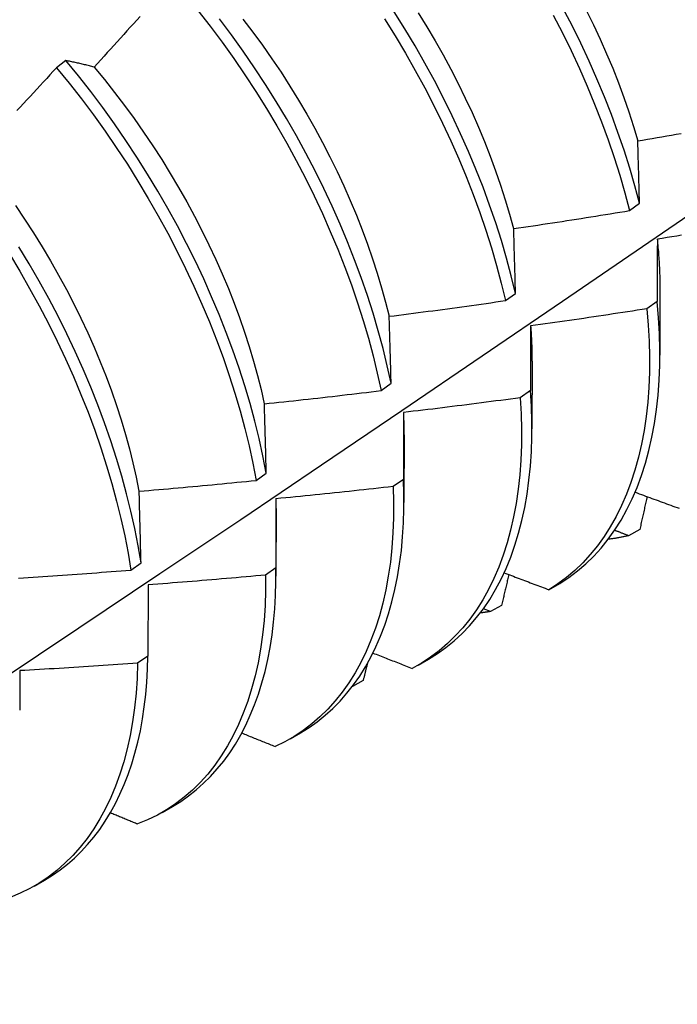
# Model space of a CAD drawing. Header units: inches. Extents: x 13 to 154, y 13 to 90.
# Tile 44 of 53: x 137.923 to 138.102, y 63.106 to 63.374. Entities that reach past the tile are written whole.
import ezdxf

# ---------------------------------------------------------------- set-up
doc = ezdxf.new("R2010")
doc.units = ezdxf.units.IN
doc.header["$MEASUREMENT"] = 0
doc.layers.add('Visible Edges(ANSI)', color=7, linetype='Continuous', lineweight=25)

msp = doc.modelspace()

# ---------------------------------------------------------------- linework, layer by layer
at = {"layer": 'Visible Edges(ANSI)'}
for p, q in [((137.93545, 63.36237), (137.9329, 63.36044)), ((138.08869, 63.32159), (138.09141, 63.32357)), ((138.09697, 63.30066), (138.09695, 63.28222)), ((138.05496, 63.29709), (138.05769, 63.29906)), ((138.09621, 63.29684), (138.09343, 63.29488)), ((138.06218, 63.28062), (138.06215, 63.26218)), ((138.02112, 63.27262), (138.02386, 63.27459)), ((138.06177, 63.27262), (138.05898, 63.27066)), ((138.02738, 63.26058), (138.02735, 63.24214)), ((137.98716, 63.24819), (137.98991, 63.25016)), ((138.02721, 63.24846), (138.02442, 63.24652)), ((137.99258, 63.24054), (137.99255, 63.2221)), ((138.09147, 63.23481), (138.08844, 63.23314)), ((137.95309, 63.2238), (137.95585, 63.22577)), ((137.99254, 63.22438), (137.98973, 63.22244)), ((137.95778, 63.21977), (137.95774, 63.20037)), ((138.06677, 63.21844), (138.06977, 63.22017)), ((138.05389, 63.21418), (138.05085, 63.21252)), ((138.05085, 63.21252), (138.04894, 63.21327)), ((137.95774, 63.20037), (137.95493, 63.19843)), ((138.0312, 63.19794), (138.03401, 63.19956)), ((138.01624, 63.19371), (138.01334, 63.19213)), ((137.9964, 63.1779), (137.99922, 63.17952)), ((137.96161, 63.15786), (137.96442, 63.15948)), ((137.92681, 63.13782), (137.92962, 63.13944))]:
    msp.add_line(p, q, dxfattribs=at)
at = {"layer": 'Visible Edges(ANSI)', "flags": 128}
for points in [[(137.97131, 63.37604), (137.97464, 63.37176), (137.97788, 63.36741), (137.98105, 63.36298), (137.98412, 63.35849), (137.98711, 63.35393), (137.99, 63.34931), (137.99279, 63.34465), (137.99549, 63.33994), (137.99807, 63.33519), (138.00056, 63.3304), (138.00293, 63.32559), (138.00519, 63.32076), (138.00733, 63.31592), (138.00936, 63.31106), (138.01127, 63.3062), (138.01305, 63.30135), (138.01472, 63.2965), (138.01626, 63.29167), (138.01767, 63.28686), (138.01895, 63.28208), (138.0201, 63.27733), (138.02112, 63.27262)], [(138.05769, 63.29906), (138.05654, 63.30381), (138.05525, 63.3086), (138.05384, 63.31341), (138.0523, 63.31824), (138.05064, 63.32309), (138.04885, 63.32794), (138.04694, 63.3328), (138.04491, 63.33766), (138.04276, 63.3425), (138.0405, 63.34733), (138.03813, 63.35214), (138.03564, 63.35693), (138.03305, 63.36167), (138.03036, 63.36639), (138.02756, 63.37105), (138.02467, 63.37566)], [(138.03118, 63.3754), (138.03353, 63.37161), (138.0358, 63.36778), (138.03798, 63.36392), (138.04008, 63.36004), (138.0421, 63.35612), (138.04402, 63.35219), (138.04586, 63.34825), (138.0476, 63.34429), (138.04925, 63.34033), (138.05081, 63.33636), (138.05227, 63.3324), (138.05363, 63.32845), (138.0549, 63.32451), (138.05607, 63.32058), (138.05714, 63.31668)], [(138.06797, 63.3747), (138.07044, 63.36991), (138.0728, 63.3651), (138.07505, 63.36027), (138.07718, 63.35542), (138.07919, 63.35056), (138.08108, 63.3457), (138.08286, 63.34085), (138.0845, 63.336), (138.08603, 63.33117), (138.08742, 63.32637), (138.08869, 63.32159)], [(138.09141, 63.32357), (138.09013, 63.32835), (138.08873, 63.33316), (138.08719, 63.33799), (138.08554, 63.34284), (138.08376, 63.34769), (138.08185, 63.35255), (138.07983, 63.35741), (138.07769, 63.36225), (138.07544, 63.36709), (138.07307, 63.3719), (138.07059, 63.37668)], [(138.07692, 63.37607), (138.07885, 63.37214), (138.0807, 63.36819), (138.08245, 63.36424), (138.08411, 63.36028), (138.08567, 63.35631), (138.08713, 63.35236), (138.08849, 63.34841), (138.08975, 63.34447), (138.09091, 63.34055)], [(137.9556, 63.3744), (137.95471, 63.37341), (137.95382, 63.37242), (137.95293, 63.37143), (137.95204, 63.37045), (137.95115, 63.36946), (137.95026, 63.36848), (137.94937, 63.36749), (137.94848, 63.36651), (137.94758, 63.36553), (137.94669, 63.36454), (137.94579, 63.36356), (137.9449, 63.36258), (137.944, 63.3616), (137.9431, 63.36063)], [(138.02386, 63.27459), (138.02283, 63.27931), (138.02167, 63.28406), (138.02038, 63.28884), (138.01895, 63.29365), (138.01741, 63.29849), (138.01574, 63.30333), (138.01394, 63.30819), (138.01202, 63.31305), (138.00999, 63.3179), (138.00783, 63.32275), (138.00556, 63.32758), (138.00318, 63.33239), (138.00069, 63.33717), (137.9981, 63.34192), (137.9954, 63.34662), (137.9926, 63.35129), (137.9897, 63.3559), (137.9867, 63.36045), (137.98362, 63.36494), (137.98045, 63.36936), (137.9772, 63.37371)], [(137.98353, 63.37368), (137.98623, 63.37014), (137.98886, 63.36655), (137.99143, 63.3629), (137.99392, 63.3592), (137.99634, 63.35545), (137.99868, 63.35166), (138.00094, 63.34783), (138.00312, 63.34397), (138.00522, 63.34008), (138.00723, 63.33616), (138.00916, 63.33223), (138.011, 63.32828), (138.01275, 63.32432), (138.01441, 63.32035), (138.01597, 63.31638), (138.01744, 63.31242), (138.01882, 63.30847), (138.0201, 63.30452), (138.02128, 63.3006), (138.02236, 63.2967), (138.02333, 63.29283)], [(138.02208, 63.3737), (138.02497, 63.36908), (138.02775, 63.36441), (138.03044, 63.3597), (138.03302, 63.35494), (138.0355, 63.35016), (138.03786, 63.34535), (138.04012, 63.34051), (138.04225, 63.33567), (138.04428, 63.33081), (138.04618, 63.32595), (138.04796, 63.3211), (138.04961, 63.31625), (138.05114, 63.31142), (138.05254, 63.30661), (138.05382, 63.30183), (138.05496, 63.29709)], [(137.9431, 63.36063), (137.94278, 63.36071), (137.94245, 63.36079), (137.94212, 63.36087), (137.9418, 63.36095), (137.94147, 63.36103), (137.94115, 63.36111), (137.94083, 63.36119), (137.9405, 63.36126), (137.94018, 63.36134), (137.93986, 63.36142), (137.93954, 63.36149), (137.93922, 63.36156), (137.9389, 63.36164), (137.93859, 63.36171), (137.93827, 63.36178), (137.93795, 63.36185), (137.93764, 63.36192), (137.93732, 63.36198), (137.93701, 63.36205), (137.9367, 63.36212), (137.93638, 63.36218), (137.93607, 63.36224), (137.93576, 63.36231), (137.93545, 63.36237)], [(137.98991, 63.25016), (137.989, 63.25483), (137.98797, 63.25955), (137.9868, 63.2643), (137.9855, 63.26909), (137.98407, 63.2739), (137.98251, 63.27873), (137.98083, 63.28358), (137.97903, 63.28844), (137.97711, 63.2933), (137.97506, 63.29815), (137.9729, 63.303), (137.97063, 63.30783), (137.96824, 63.31263), (137.96574, 63.31741), (137.96314, 63.32216), (137.96043, 63.32686), (137.95763, 63.33152), (137.95472, 63.33613), (137.95173, 63.34068), (137.94864, 63.34517), (137.94546, 63.34958), (137.9422, 63.35393), (137.93887, 63.35819), (137.93545, 63.36237)], [(137.9329, 63.36044), (137.932, 63.35946), (137.9311, 63.35849), (137.9302, 63.35751), (137.92929, 63.35654), (137.92839, 63.35557), (137.92749, 63.35459), (137.92658, 63.35362), (137.92568, 63.35265), (137.92477, 63.35168), (137.92386, 63.35071), (137.92295, 63.34975), (137.92204, 63.34878)], [(137.9329, 63.36044), (137.93631, 63.35625), (137.93964, 63.35198), (137.94289, 63.34763), (137.94606, 63.34321), (137.94914, 63.33872), (137.95214, 63.33416), (137.95503, 63.32955), (137.95783, 63.32489), (137.96053, 63.32018), (137.96313, 63.31543), (137.96561, 63.31065), (137.96799, 63.30584), (137.97026, 63.30101), (137.97241, 63.29616), (137.97444, 63.29131), (137.97636, 63.28645), (137.97815, 63.28159), (137.97982, 63.27675), (137.98137, 63.27192), (137.98279, 63.2671), (137.98408, 63.26232), (137.98524, 63.25757), (137.98627, 63.25286), (137.98716, 63.24819)], [(137.9431, 63.36062), (137.94592, 63.35721), (137.94867, 63.35373), (137.95137, 63.35019), (137.954, 63.34659), (137.95656, 63.34293), (137.95905, 63.33923), (137.96147, 63.33548), (137.96381, 63.33168), (137.96608, 63.32785), (137.96827, 63.32399), (137.97037, 63.32009), (137.9724, 63.31618), (137.97433, 63.31224), (137.97618, 63.3083), (137.97794, 63.30434), (137.97961, 63.30038), (137.98118, 63.29641), (137.98265, 63.29246), (137.98403, 63.28851), (137.9853, 63.28457), (137.98647, 63.28065), (137.98754, 63.27675), (137.9885, 63.27288), (137.98936, 63.26904)], [(138.09095, 63.34053), (138.09226, 63.34075), (138.09357, 63.34098), (138.09487, 63.3412), (138.09618, 63.34142), (138.09749, 63.34165), (138.0988, 63.34187), (138.10011, 63.3421), (138.10141, 63.34233), (138.10272, 63.34256)], [(138.09141, 63.32357), (138.09139, 63.32429), (138.09137, 63.32501), (138.09135, 63.32572), (138.09133, 63.32644), (138.09131, 63.32715), (138.09129, 63.32787), (138.09127, 63.32858), (138.09125, 63.32929), (138.09124, 63.33), (138.09122, 63.33071), (138.0912, 63.33142), (138.09118, 63.33213), (138.09116, 63.33283), (138.09114, 63.33354), (138.09112, 63.33424), (138.0911, 63.33495), (138.09108, 63.33565), (138.09106, 63.33635), (138.09104, 63.33705), (138.09102, 63.33775), (138.091, 63.33845), (138.09099, 63.33914), (138.09097, 63.33984), (138.09095, 63.34053)], [(137.78373, 63.10565), (137.80603, 63.12019), (137.82829, 63.13476), (137.85051, 63.14936), (137.87268, 63.16399), (137.89482, 63.17865), (137.91692, 63.19334), (137.93897, 63.20806), (137.96099, 63.22281), (137.98296, 63.23758), (138.0049, 63.25238), (138.02679, 63.2672), (138.04865, 63.28205), (138.07047, 63.29692), (138.09224, 63.31181), (138.11398, 63.32672)], [(137.9217, 63.32294), (137.9242, 63.31924), (137.92663, 63.31549), (137.92898, 63.3117), (137.93126, 63.30787), (137.93345, 63.30402), (137.93556, 63.30013), (137.93759, 63.29622), (137.93953, 63.29229), (137.94137, 63.28835), (137.94313, 63.28439), (137.94478, 63.28043), (137.94634, 63.27647), (137.94781, 63.27251), (137.94918, 63.26856), (137.95045, 63.26462), (137.95162, 63.2607), (137.95269, 63.25679), (137.95366, 63.25292), (137.95453, 63.24907), (137.9553, 63.24526)], [(138.0572, 63.31667), (138.05851, 63.31686), (138.05983, 63.31705), (138.06114, 63.31725), (138.06245, 63.31745), (138.06377, 63.31764), (138.06508, 63.31784), (138.06639, 63.31804), (138.06771, 63.31824), (138.06902, 63.31844), (138.07033, 63.31864), (138.07165, 63.31885), (138.07296, 63.31905), (138.07427, 63.31926), (138.07558, 63.31946), (138.07689, 63.31967), (138.07821, 63.31988), (138.07952, 63.32009), (138.08083, 63.3203), (138.08214, 63.32051), (138.08345, 63.32073), (138.08476, 63.32094), (138.08607, 63.32116), (138.08738, 63.32137), (138.08869, 63.32159)], [(138.05769, 63.29906), (138.05767, 63.29981), (138.05765, 63.30055), (138.05763, 63.3013), (138.05761, 63.30204), (138.05759, 63.30278), (138.05757, 63.30352), (138.05755, 63.30426), (138.05753, 63.305), (138.05751, 63.30573), (138.05749, 63.30647), (138.05747, 63.3072), (138.05745, 63.30794), (138.05743, 63.30867), (138.05741, 63.3094), (138.05738, 63.31013), (138.05736, 63.31086), (138.05734, 63.31159), (138.05732, 63.31232), (138.0573, 63.31305), (138.05728, 63.31377), (138.05726, 63.3145), (138.05724, 63.31522), (138.05722, 63.31595), (138.0572, 63.31667)], [(138.09621, 63.31381), (138.09627, 63.31325), (138.09632, 63.31269), (138.09638, 63.31213), (138.09643, 63.31157), (138.09648, 63.31101), (138.09653, 63.31045), (138.09657, 63.3099), (138.09661, 63.30934), (138.09665, 63.30879), (138.09669, 63.30824), (138.09672, 63.30769), (138.09675, 63.30714), (138.09678, 63.30659), (138.09681, 63.30605), (138.09683, 63.3055), (138.09685, 63.30496), (138.09687, 63.30442), (138.09689, 63.30388), (138.0969, 63.30334), (138.09692, 63.30281), (138.09693, 63.30227), (138.09693, 63.30174), (138.09694, 63.30121), (138.09694, 63.30068)], [(138.09627, 63.31379), (138.09626, 63.31309), (138.09626, 63.3124), (138.09625, 63.3117), (138.09625, 63.311), (138.09625, 63.3103), (138.09624, 63.3096), (138.09624, 63.3089), (138.09624, 63.3082), (138.09624, 63.3075), (138.09623, 63.30679), (138.09623, 63.30609), (138.09623, 63.30538), (138.09623, 63.30468), (138.09622, 63.30397), (138.09622, 63.30326), (138.09622, 63.30255), (138.09622, 63.30184), (138.09622, 63.30113), (138.09621, 63.30041), (138.09621, 63.2997), (138.09621, 63.29899), (138.09621, 63.29827), (138.09621, 63.29755), (138.09621, 63.29684)], [(138.10284, 63.31485), (138.10152, 63.31464), (138.10021, 63.31442), (138.09889, 63.31421), (138.09758, 63.314), (138.09627, 63.31379)], [(137.95585, 63.22577), (137.95506, 63.2304), (137.95415, 63.23507), (137.9531, 63.23979), (137.95192, 63.24455), (137.95062, 63.24933), (137.94918, 63.25415), (137.94762, 63.25898), (137.94593, 63.26383), (137.94412, 63.26869), (137.94219, 63.27355), (137.94014, 63.2784), (137.93797, 63.28325), (137.93569, 63.28807), (137.9333, 63.29288), (137.93079, 63.29766), (137.92818, 63.3024), (137.92547, 63.3071), (137.92266, 63.31176)], [(137.92006, 63.30979), (137.92287, 63.30513), (137.92557, 63.30042), (137.92818, 63.29567), (137.93067, 63.2909), (137.93306, 63.28609), (137.93533, 63.28126), (137.93749, 63.27641), (137.93953, 63.27156), (137.94145, 63.2667), (137.94325, 63.26184), (137.94493, 63.257), (137.94648, 63.25216), (137.94791, 63.24735), (137.94921, 63.24256), (137.95037, 63.23781), (137.95141, 63.23309), (137.95232, 63.22842), (137.95309, 63.2238)], [(138.02335, 63.29283), (138.02467, 63.29299), (138.02599, 63.29316), (138.02731, 63.29333), (138.02862, 63.29349), (138.02994, 63.29366), (138.03126, 63.29384), (138.03258, 63.29401), (138.0339, 63.29418), (138.03522, 63.29435), (138.03653, 63.29453), (138.03785, 63.2947), (138.03917, 63.29488), (138.04049, 63.29506), (138.0418, 63.29524), (138.04312, 63.29542), (138.04444, 63.2956), (138.04575, 63.29578), (138.04707, 63.29596), (138.04839, 63.29615), (138.0497, 63.29633), (138.05102, 63.29652), (138.05233, 63.29671), (138.05365, 63.2969), (138.05496, 63.29709)], [(138.09343, 63.29488), (138.09211, 63.29467), (138.0908, 63.29446), (138.08948, 63.29426), (138.08816, 63.29405), (138.08685, 63.29385), (138.08553, 63.29365), (138.08421, 63.29345), (138.0829, 63.29325), (138.08158, 63.29305), (138.08026, 63.29285), (138.07894, 63.29265), (138.07763, 63.29246), (138.07631, 63.29226), (138.07499, 63.29207), (138.07367, 63.29188), (138.07235, 63.29168), (138.07103, 63.29149), (138.06971, 63.29131), (138.0684, 63.29112), (138.06708, 63.29093), (138.06576, 63.29075), (138.06444, 63.29056), (138.06312, 63.29038), (138.0618, 63.2902)], [(138.09343, 63.29488), (138.0938, 63.29044), (138.09403, 63.28608), (138.09413, 63.2818), (138.0941, 63.2776), (138.09393, 63.27349), (138.09363, 63.26948), (138.0932, 63.26556), (138.09263, 63.26175), (138.09193, 63.25805), (138.0911, 63.25446), (138.09014, 63.25099), (138.08905, 63.24764), (138.08784, 63.24442), (138.0865, 63.24133), (138.08504, 63.23838), (138.08346, 63.23557), (138.08177, 63.23289), (138.07995, 63.23037), (138.07802, 63.22799), (138.07598, 63.22576), (138.07384, 63.22369), (138.07158, 63.22178), (138.06923, 63.22003), (138.06677, 63.21844)], [(138.06977, 63.22017), (138.07222, 63.22177), (138.07457, 63.22354), (138.07681, 63.22546), (138.07895, 63.22755), (138.08099, 63.22978), (138.0829, 63.23217), (138.08471, 63.23471), (138.0864, 63.23739), (138.08797, 63.24022), (138.08942, 63.24318), (138.09075, 63.24628), (138.09195, 63.24951), (138.09303, 63.25287), (138.09398, 63.25635), (138.0948, 63.25994), (138.09549, 63.26365), (138.09604, 63.26747), (138.09647, 63.2714), (138.09676, 63.27542), (138.09692, 63.27954), (138.09694, 63.28374), (138.09683, 63.28803), (138.09659, 63.2924), (138.09621, 63.29684)], [(138.02386, 63.27459), (138.02384, 63.27536), (138.02382, 63.27613), (138.0238, 63.2769), (138.02378, 63.27767), (138.02376, 63.27844), (138.02374, 63.2792), (138.02371, 63.27997), (138.02369, 63.28073), (138.02367, 63.2815), (138.02365, 63.28226), (138.02363, 63.28302), (138.02361, 63.28378), (138.02359, 63.28454), (138.02357, 63.2853), (138.02354, 63.28606), (138.02352, 63.28681), (138.0235, 63.28757), (138.02348, 63.28832), (138.02346, 63.28908), (138.02344, 63.28983), (138.02341, 63.29058), (138.02339, 63.29133), (138.02337, 63.29208), (138.02335, 63.29283)], [(138.0618, 63.2902), (138.06179, 63.28947), (138.06179, 63.28875), (138.06179, 63.28803), (138.06179, 63.28731), (138.06179, 63.28658), (138.06178, 63.28586), (138.06178, 63.28513), (138.06178, 63.2844), (138.06178, 63.28367), (138.06178, 63.28294), (138.06178, 63.28221), (138.06178, 63.28148), (138.06178, 63.28075), (138.06177, 63.28001), (138.06177, 63.27928), (138.06177, 63.27854), (138.06177, 63.2778), (138.06177, 63.27707), (138.06177, 63.27633), (138.06177, 63.27559), (138.06177, 63.27485), (138.06177, 63.2741), (138.06177, 63.27336), (138.06177, 63.27262)], [(138.06178, 63.2902), (138.06181, 63.28979), (138.06184, 63.28938), (138.06187, 63.28898), (138.0619, 63.28857), (138.06193, 63.28817), (138.06195, 63.28776), (138.06197, 63.28736), (138.062, 63.28696), (138.06202, 63.28656), (138.06204, 63.28616), (138.06206, 63.28576), (138.06207, 63.28536), (138.06209, 63.28496), (138.0621, 63.28456), (138.06211, 63.28417), (138.06212, 63.28377), (138.06213, 63.28337), (138.06214, 63.28298), (138.06215, 63.28259), (138.06215, 63.2822), (138.06216, 63.2818), (138.06216, 63.28141), (138.06216, 63.28102), (138.06216, 63.28064)], [(137.9894, 63.26902), (137.99072, 63.26915), (137.99205, 63.26929), (137.99337, 63.26943), (137.99469, 63.26957), (137.99602, 63.26972), (137.99734, 63.26986), (137.99866, 63.27), (137.99998, 63.27015), (138.00131, 63.2703), (138.00263, 63.27044), (138.00395, 63.27059), (138.00527, 63.27074), (138.00659, 63.27089), (138.00792, 63.27104), (138.00924, 63.2712), (138.01056, 63.27135), (138.01188, 63.2715), (138.0132, 63.27166), (138.01452, 63.27182), (138.01584, 63.27198), (138.01716, 63.27213), (138.01848, 63.27229), (138.0198, 63.27245), (138.02112, 63.27262)], [(138.05898, 63.27066), (138.05766, 63.27048), (138.05634, 63.27031), (138.05502, 63.27013), (138.0537, 63.26995), (138.05237, 63.26978), (138.05105, 63.2696), (138.04973, 63.26943), (138.04841, 63.26926), (138.04708, 63.26909), (138.04576, 63.26892), (138.04444, 63.26875), (138.04312, 63.26858), (138.04179, 63.26842), (138.04047, 63.26825), (138.03914, 63.26809), (138.03782, 63.26792), (138.0365, 63.26776), (138.03517, 63.2676), (138.03385, 63.26744), (138.03252, 63.26728), (138.0312, 63.26713), (138.02987, 63.26697), (138.02855, 63.26681), (138.02722, 63.26666)], [(138.05898, 63.27066), (138.05922, 63.2663), (138.05933, 63.26201), (138.05931, 63.25781), (138.05915, 63.25369), (138.05885, 63.24967), (138.05843, 63.24575), (138.05787, 63.24193), (138.05718, 63.23822), (138.05635, 63.23463), (138.0554, 63.23115), (138.05432, 63.2278), (138.05312, 63.22457), (138.05179, 63.22148), (138.05034, 63.21851), (138.04876, 63.21569), (138.04707, 63.21301), (138.04526, 63.21047), (138.04334, 63.20809), (138.04131, 63.20585), (138.03917, 63.20377), (138.03692, 63.20185), (138.03457, 63.20009), (138.03212, 63.19849), (138.02958, 63.19705)], [(138.03401, 63.19956), (138.03644, 63.20106), (138.03878, 63.20272), (138.04101, 63.20453), (138.04315, 63.2065), (138.04519, 63.20861), (138.04712, 63.21087), (138.04894, 63.21327), (138.05066, 63.21581), (138.05226, 63.21849), (138.05375, 63.22131), (138.05512, 63.22425), (138.05637, 63.22732), (138.05751, 63.23052), (138.05852, 63.23383), (138.05941, 63.23726), (138.06018, 63.24081), (138.06082, 63.24445), (138.06134, 63.24821), (138.06173, 63.25206), (138.062, 63.256), (138.06213, 63.26003), (138.06214, 63.26415), (138.06202, 63.26835), (138.06177, 63.27262)], [(137.98991, 63.25016), (137.98989, 63.25096), (137.98987, 63.25175), (137.98985, 63.25255), (137.98983, 63.25334), (137.98981, 63.25414), (137.98979, 63.25493), (137.98977, 63.25572), (137.98975, 63.25651), (137.98973, 63.2573), (137.9897, 63.25809), (137.98968, 63.25887), (137.98966, 63.25966), (137.98964, 63.26044), (137.98962, 63.26123), (137.9896, 63.26201), (137.98958, 63.26279), (137.98955, 63.26357), (137.98953, 63.26436), (137.98951, 63.26513), (137.98949, 63.26591), (137.98947, 63.26669), (137.98944, 63.26747), (137.98942, 63.26824), (137.9894, 63.26902)], [(138.02719, 63.26669), (138.0272, 63.26644), (138.02721, 63.26618), (138.02722, 63.26592), (138.02723, 63.26567), (138.02724, 63.26541), (138.02725, 63.26516), (138.02726, 63.2649), (138.02727, 63.26465), (138.02728, 63.26439), (138.02728, 63.26414), (138.02729, 63.26389), (138.0273, 63.26363), (138.0273, 63.26338), (138.02731, 63.26313), (138.02731, 63.26288), (138.02732, 63.26263), (138.02732, 63.26237), (138.02732, 63.26212), (138.02732, 63.26187), (138.02733, 63.26162), (138.02733, 63.26137), (138.02733, 63.26112), (138.02733, 63.26087), (138.02733, 63.26062)], [(138.02722, 63.26666), (138.02722, 63.26591), (138.02722, 63.26516), (138.02722, 63.26442), (138.02722, 63.26367), (138.02722, 63.26292), (138.02722, 63.26216), (138.02722, 63.26141), (138.02722, 63.26066), (138.02722, 63.2599), (138.02722, 63.25915), (138.02722, 63.25839), (138.02721, 63.25763), (138.02721, 63.25687), (138.02721, 63.25611), (138.02721, 63.25535), (138.02721, 63.25459), (138.02721, 63.25383), (138.02721, 63.25307), (138.02721, 63.2523), (138.02721, 63.25154), (138.02721, 63.25077), (138.02721, 63.25), (138.02721, 63.24923), (138.02721, 63.24846)], [(137.95535, 63.24524), (137.95668, 63.24535), (137.95801, 63.24546), (137.95933, 63.24558), (137.96066, 63.24569), (137.96199, 63.2458), (137.96331, 63.24592), (137.96464, 63.24604), (137.96596, 63.24616), (137.96729, 63.24628), (137.96862, 63.2464), (137.96994, 63.24652), (137.97127, 63.24664), (137.97259, 63.24676), (137.97392, 63.24689), (137.97524, 63.24701), (137.97657, 63.24714), (137.97789, 63.24727), (137.97922, 63.2474), (137.98054, 63.24753), (137.98187, 63.24766), (137.98319, 63.24779), (137.98452, 63.24792), (137.98584, 63.24805), (137.98716, 63.24819)], [(138.02442, 63.24652), (138.02453, 63.24222), (138.02451, 63.23802), (138.02436, 63.2339), (138.02408, 63.22987), (138.02366, 63.22594), (138.0231, 63.22212), (138.02242, 63.2184), (138.02161, 63.2148), (138.02066, 63.21132), (138.01959, 63.20796), (138.01839, 63.20472), (138.01707, 63.20162), (138.01563, 63.19865), (138.01406, 63.19581), (138.01238, 63.19313), (138.01058, 63.19058), (138.00866, 63.18819), (138.00663, 63.18594), (138.0045, 63.18385), (138.00226, 63.18192), (137.99992, 63.18015), (137.99747, 63.17854), (137.99493, 63.17709), (137.9923, 63.17581)], [(138.02442, 63.24652), (138.02309, 63.24636), (138.02176, 63.24621), (138.02044, 63.24607), (138.01911, 63.24592), (138.01778, 63.24577), (138.01646, 63.24562), (138.01513, 63.24548), (138.0138, 63.24534), (138.01248, 63.24519), (138.01115, 63.24505), (138.00982, 63.24491), (138.00849, 63.24477), (138.00717, 63.24463), (138.00584, 63.24449), (138.00451, 63.24436), (138.00318, 63.24422), (138.00185, 63.24409), (138.00052, 63.24396), (137.9992, 63.24382), (137.99787, 63.24369), (137.99654, 63.24356), (137.99521, 63.24344), (137.99388, 63.24331), (137.99255, 63.24318)], [(137.99922, 63.17952), (138.00155, 63.18096), (138.00379, 63.18254), (138.00595, 63.18427), (138.00802, 63.18613), (138.00999, 63.18814), (138.01186, 63.19027), (138.01364, 63.19254), (138.01532, 63.19494), (138.01689, 63.19747), (138.01836, 63.20012), (138.01973, 63.2029), (138.02098, 63.20579), (138.02213, 63.2088), (138.02317, 63.21192), (138.02409, 63.21515), (138.0249, 63.21848), (138.0256, 63.22191), (138.02618, 63.22545), (138.02665, 63.22907), (138.027, 63.23279), (138.02723, 63.23659), (138.02734, 63.24047), (138.02734, 63.24443), (138.02721, 63.24846)], [(137.95585, 63.22577), (137.95583, 63.2266), (137.95581, 63.22742), (137.95579, 63.22824), (137.95577, 63.22906), (137.95575, 63.22987), (137.95573, 63.23069), (137.95571, 63.23151), (137.95569, 63.23232), (137.95567, 63.23314), (137.95565, 63.23395), (137.95563, 63.23476), (137.95561, 63.23558), (137.95559, 63.23639), (137.95557, 63.2372), (137.95555, 63.238), (137.95552, 63.23881), (137.9555, 63.23962), (137.95548, 63.24042), (137.95546, 63.24123), (137.95544, 63.24203), (137.95542, 63.24284), (137.9554, 63.24364), (137.95537, 63.24444), (137.95535, 63.24524)], [(138.09021, 63.24496), (138.09077, 63.24475), (138.09134, 63.24454), (138.09191, 63.24433), (138.09248, 63.24413), (138.09305, 63.24392), (138.09362, 63.24371), (138.09419, 63.2435), (138.09476, 63.24329), (138.09533, 63.24308), (138.09589, 63.24287), (138.09646, 63.24267), (138.09703, 63.24246), (138.0976, 63.24225), (138.09817, 63.24204), (138.09874, 63.24183), (138.09931, 63.24163), (138.09989, 63.24142), (138.10046, 63.24121), (138.10103, 63.241), (138.1016, 63.2408), (138.10217, 63.24059)], [(138.09346, 63.24377), (138.09338, 63.24339), (138.0933, 63.24302), (138.09321, 63.24265), (138.09313, 63.24227), (138.09305, 63.2419), (138.09297, 63.24153), (138.09288, 63.24116), (138.0928, 63.24078), (138.09272, 63.24041), (138.09263, 63.24004), (138.09255, 63.23966), (138.09247, 63.23929), (138.09239, 63.23892), (138.0923, 63.23854), (138.09222, 63.23817), (138.09214, 63.2378), (138.09205, 63.23743), (138.09197, 63.23705), (138.09189, 63.23668), (138.0918, 63.23631), (138.09172, 63.23593), (138.09164, 63.23556), (138.09155, 63.23519), (138.09147, 63.23481)], [(137.99249, 63.24321), (137.9925, 63.2431), (137.9925, 63.24299), (137.9925, 63.24288), (137.9925, 63.24277), (137.99251, 63.24266), (137.99251, 63.24255), (137.99251, 63.24244), (137.99251, 63.24233), (137.99251, 63.24222), (137.99251, 63.24211), (137.99252, 63.242), (137.99252, 63.24189), (137.99252, 63.24178), (137.99252, 63.24167), (137.99252, 63.24156), (137.99252, 63.24145), (137.99252, 63.24134), (137.99252, 63.24123), (137.99252, 63.24112), (137.99252, 63.24101), (137.99252, 63.2409), (137.99252, 63.24079), (137.99252, 63.24068), (137.99252, 63.24057)], [(137.99255, 63.24318), (137.99255, 63.24241), (137.99255, 63.24164), (137.99255, 63.24086), (137.99255, 63.24009), (137.99255, 63.23931), (137.99255, 63.23853), (137.99255, 63.23776), (137.99254, 63.23698), (137.99254, 63.2362), (137.99254, 63.23542), (137.99254, 63.23463), (137.99254, 63.23385), (137.99254, 63.23307), (137.99254, 63.23228), (137.99254, 63.2315), (137.99254, 63.23071), (137.99254, 63.22992), (137.99254, 63.22913), (137.99254, 63.22834), (137.99254, 63.22755), (137.99254, 63.22676), (137.99254, 63.22597), (137.99254, 63.22517), (137.99254, 63.22438)], [(138.08844, 63.23314), (138.08821, 63.23309), (138.08798, 63.23304), (138.08776, 63.23298), (138.08753, 63.23293), (138.0873, 63.23289), (138.08707, 63.23284), (138.08684, 63.23279), (138.08661, 63.23274), (138.08638, 63.2327), (138.08615, 63.23265), (138.08592, 63.23261), (138.08569, 63.23257), (138.08546, 63.23253), (138.08523, 63.23249), (138.085, 63.23245), (138.08476, 63.23241), (138.08453, 63.23238), (138.0843, 63.23234), (138.08406, 63.23231), (138.08383, 63.23227), (138.08359, 63.23224), (138.08336, 63.23221), (138.08312, 63.23218), (138.08288, 63.23215)], [(138.08844, 63.23314), (138.08828, 63.2332), (138.08812, 63.23326), (138.08796, 63.23332), (138.0878, 63.23338), (138.08764, 63.23344), (138.08748, 63.2335), (138.08732, 63.23356), (138.08717, 63.23362), (138.08701, 63.23368), (138.08685, 63.23374), (138.08669, 63.2338), (138.08653, 63.23386), (138.08637, 63.23393), (138.08621, 63.23399), (138.08606, 63.23405), (138.0859, 63.23411), (138.08574, 63.23417), (138.08558, 63.23423), (138.08542, 63.23429), (138.08526, 63.23435), (138.0851, 63.23441), (138.08495, 63.23447), (138.08479, 63.23453), (138.08463, 63.23459)], [(137.92253, 63.22158), (137.92386, 63.22167), (137.92519, 63.22176), (137.92652, 63.22184), (137.92785, 63.22193), (137.92918, 63.22202), (137.93051, 63.22211), (137.93184, 63.2222), (137.93317, 63.2223), (137.9345, 63.22239), (137.93583, 63.22248), (137.93715, 63.22258), (137.93848, 63.22268), (137.93981, 63.22277), (137.94114, 63.22287), (137.94247, 63.22297), (137.9438, 63.22307), (137.94512, 63.22317), (137.94645, 63.22328), (137.94778, 63.22338), (137.94911, 63.22348), (137.95043, 63.22359), (137.95176, 63.2237), (137.95309, 63.2238)], [(137.98973, 63.22244), (137.98972, 63.21822), (137.98958, 63.2141), (137.9893, 63.21007), (137.98889, 63.20613), (137.98834, 63.2023), (137.98767, 63.19858), (137.98686, 63.19497), (137.98592, 63.19148), (137.98486, 63.18811), (137.98367, 63.18487), (137.98236, 63.18176), (137.98092, 63.17878), (137.97936, 63.17594), (137.97768, 63.17324), (137.97589, 63.17069), (137.97398, 63.16828), (137.97196, 63.16603), (137.96983, 63.16393), (137.9676, 63.16199), (137.96526, 63.16021), (137.96282, 63.15859), (137.96029, 63.15713), (137.95766, 63.15584), (137.95494, 63.15472)], [(137.98973, 63.22244), (137.9884, 63.22231), (137.98707, 63.22219), (137.98574, 63.22207), (137.98441, 63.22195), (137.98308, 63.22183), (137.98175, 63.22171), (137.98042, 63.22159), (137.97909, 63.22148), (137.97776, 63.22136), (137.97642, 63.22125), (137.97509, 63.22114), (137.97376, 63.22102), (137.97243, 63.22091), (137.9711, 63.2208), (137.96977, 63.2207), (137.96843, 63.22059), (137.9671, 63.22048), (137.96577, 63.22038), (137.96444, 63.22027), (137.96311, 63.22017), (137.96177, 63.22007), (137.96044, 63.21997), (137.95911, 63.21987), (137.95778, 63.21977)], [(137.96442, 63.15948), (137.96665, 63.16086), (137.96881, 63.16237), (137.97089, 63.16401), (137.97288, 63.16577), (137.97479, 63.16767), (137.9766, 63.16968), (137.97833, 63.17182), (137.97997, 63.17409), (137.98151, 63.17646), (137.98296, 63.17896), (137.98432, 63.18157), (137.98557, 63.18428), (137.98672, 63.18711), (137.98778, 63.19004), (137.98873, 63.19307), (137.98957, 63.1962), (137.99032, 63.19942), (137.99096, 63.20274), (137.99149, 63.20615), (137.99191, 63.20964), (137.99223, 63.21321), (137.99244, 63.21686), (137.99254, 63.22058), (137.99254, 63.22438)], [(138.05587, 63.22256), (138.05579, 63.22221), (138.0557, 63.22186), (138.05562, 63.22151), (138.05554, 63.22116), (138.05546, 63.22081), (138.05538, 63.22046), (138.05529, 63.22012), (138.05521, 63.21977), (138.05513, 63.21942), (138.05505, 63.21907), (138.05496, 63.21872), (138.05488, 63.21837), (138.0548, 63.21802), (138.05472, 63.21767), (138.05463, 63.21732), (138.05455, 63.21698), (138.05447, 63.21663), (138.05439, 63.21628), (138.0543, 63.21593), (138.05422, 63.21558), (138.05414, 63.21523), (138.05406, 63.21488), (138.05397, 63.21453), (138.05389, 63.21418)], [(138.05458, 63.22305), (138.05508, 63.22285), (138.05559, 63.22266), (138.0561, 63.22247), (138.05661, 63.22228), (138.05711, 63.22208), (138.05762, 63.22189), (138.05813, 63.2217), (138.05864, 63.22151), (138.05914, 63.22131), (138.05965, 63.22112), (138.06016, 63.22093), (138.06067, 63.22074), (138.06118, 63.22054), (138.06168, 63.22035), (138.06219, 63.22016), (138.0627, 63.21997), (138.06321, 63.21978), (138.06372, 63.21959), (138.06423, 63.21939), (138.06474, 63.2192), (138.06524, 63.21901), (138.06575, 63.21882), (138.06626, 63.21863), (138.06677, 63.21844)], [(138.05085, 63.21252), (138.05074, 63.2125), (138.05062, 63.21248), (138.05051, 63.21246), (138.05039, 63.21244), (138.05028, 63.21242), (138.05016, 63.21241), (138.05005, 63.21239), (138.04994, 63.21237), (138.04982, 63.21235), (138.04971, 63.21233), (138.04959, 63.21232), (138.04948, 63.2123), (138.04936, 63.21228), (138.04925, 63.21226), (138.04913, 63.21225), (138.04901, 63.21223), (138.0489, 63.21221), (138.04878, 63.2122), (138.04867, 63.21218), (138.04855, 63.21217), (138.04844, 63.21215), (138.04832, 63.21214), (138.0482, 63.21212), (138.04809, 63.21211)], [(138.01892, 63.20122), (138.01936, 63.20104), (138.01981, 63.20087), (138.02025, 63.20069), (138.02069, 63.20052), (138.02114, 63.20035), (138.02158, 63.20017), (138.02202, 63.2), (138.02247, 63.19982), (138.02291, 63.19965), (138.02335, 63.19948), (138.0238, 63.1993), (138.02424, 63.19913), (138.02469, 63.19896), (138.02513, 63.19878), (138.02558, 63.19861), (138.02602, 63.19844), (138.02646, 63.19826), (138.02691, 63.19809), (138.02735, 63.19792), (138.0278, 63.19774), (138.02824, 63.19757), (138.02869, 63.1974), (138.02913, 63.19722), (138.02958, 63.19705)], [(137.95493, 63.19843), (137.95479, 63.1943), (137.95452, 63.19026), (137.95412, 63.18632), (137.95358, 63.18249), (137.95291, 63.17876), (137.95211, 63.17514), (137.95119, 63.17165), (137.95013, 63.16827), (137.94895, 63.16502), (137.94764, 63.1619), (137.94621, 63.15891), (137.94466, 63.15607), (137.94299, 63.15336), (137.9412, 63.1508), (137.9393, 63.14838), (137.93728, 63.14612), (137.93516, 63.14401), (137.93293, 63.14206), (137.9306, 63.14027), (137.92817, 63.13864), (137.92564, 63.13718), (137.92302, 63.13588), (137.92031, 63.13475)], [(137.95493, 63.19843), (137.95359, 63.19834), (137.95226, 63.19824), (137.95093, 63.19815), (137.94959, 63.19805), (137.94826, 63.19796), (137.94692, 63.19787), (137.94559, 63.19778), (137.94426, 63.19769), (137.94292, 63.19761), (137.94159, 63.19752), (137.94025, 63.19743), (137.93892, 63.19735), (137.93758, 63.19727), (137.93625, 63.19718), (137.93492, 63.1971), (137.93358, 63.19702), (137.93225, 63.19694), (137.93091, 63.19687), (137.92958, 63.19679), (137.92824, 63.19671), (137.92691, 63.19664), (137.92557, 63.19656), (137.92423, 63.19649), (137.9229, 63.19642)], [(137.92962, 63.13944), (137.93176, 63.14076), (137.93383, 63.14219), (137.93582, 63.14375), (137.93774, 63.14542), (137.93958, 63.1472), (137.94134, 63.14911), (137.94302, 63.15112), (137.94461, 63.15324), (137.94612, 63.15548), (137.94754, 63.15782), (137.94888, 63.16026), (137.95013, 63.16281), (137.95128, 63.16545), (137.95235, 63.1682), (137.95332, 63.17103), (137.9542, 63.17396), (137.95498, 63.17698), (137.95567, 63.18009), (137.95626, 63.18328), (137.95675, 63.18655), (137.95715, 63.18989), (137.95744, 63.19332), (137.95764, 63.19681), (137.95774, 63.20037)], [(138.01742, 63.19837), (138.01737, 63.19818), (138.01732, 63.19799), (138.01727, 63.19779), (138.01722, 63.1976), (138.01717, 63.1974), (138.01712, 63.19721), (138.01707, 63.19701), (138.01703, 63.19682), (138.01698, 63.19662), (138.01693, 63.19643), (138.01688, 63.19624), (138.01683, 63.19604), (138.01678, 63.19585), (138.01673, 63.19565), (138.01668, 63.19546), (138.01663, 63.19526), (138.01659, 63.19507), (138.01654, 63.19487), (138.01649, 63.19468), (138.01644, 63.19448), (138.01639, 63.19429), (138.01634, 63.1941), (138.01629, 63.1939), (138.01624, 63.19371)], [(137.9229, 63.19642), (137.9229, 63.1956), (137.92289, 63.19478), (137.92289, 63.19395), (137.92289, 63.19313), (137.92289, 63.1923), (137.92288, 63.19147), (137.92288, 63.19065), (137.92288, 63.18982), (137.92288, 63.18899), (137.92287, 63.18816), (137.92287, 63.18733), (137.92287, 63.18649), (137.92286, 63.18566)], [(137.98324, 63.17947), (137.98362, 63.17931), (137.98399, 63.17916), (137.98437, 63.17901), (137.98475, 63.17886), (137.98512, 63.1787), (137.9855, 63.17855), (137.98588, 63.1784), (137.98625, 63.17825), (137.98663, 63.17809), (137.98701, 63.17794), (137.98739, 63.17779), (137.98776, 63.17764), (137.98814, 63.17748), (137.98852, 63.17733), (137.9889, 63.17718), (137.98927, 63.17703), (137.98965, 63.17688), (137.99003, 63.17672), (137.99041, 63.17657), (137.99079, 63.17642), (137.99116, 63.17627), (137.99154, 63.17612), (137.99192, 63.17596), (137.9923, 63.17581)], [(137.94753, 63.1578), (137.94784, 63.15767), (137.94815, 63.15754), (137.94846, 63.15741), (137.94877, 63.15729), (137.94908, 63.15716), (137.94938, 63.15703), (137.94969, 63.1569), (137.95, 63.15677), (137.95031, 63.15664), (137.95062, 63.15652), (137.95093, 63.15639), (137.95124, 63.15626), (137.95154, 63.15613), (137.95185, 63.156), (137.95216, 63.15588), (137.95247, 63.15575), (137.95278, 63.15562), (137.95309, 63.15549), (137.9534, 63.15536), (137.95371, 63.15523), (137.95402, 63.15511), (137.95432, 63.15498), (137.95463, 63.15485), (137.95494, 63.15472)]]:
    msp.add_lwpolyline(points, dxfattribs=at)

doc.saveas('drawing.dxf')
